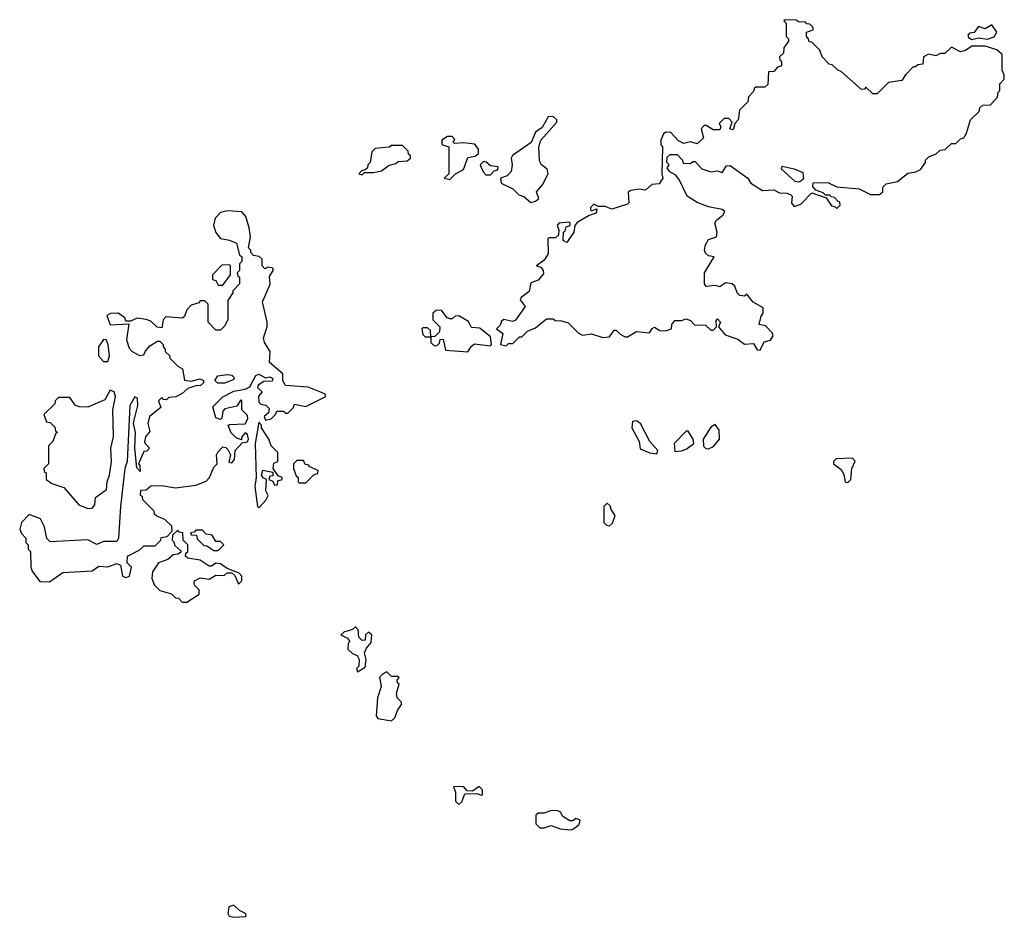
# Model space of a CAD drawing. Extents: x 2472589 to 2662339, y 701009 to 849030.
# Tile 253 of 256: x 2519612 to 2523990, y 785779 to 789770. Entities that reach past the tile are written whole.
import ezdxf

# ---------------------------------------------------------------- set-up
doc = ezdxf.new("R2010")
doc.units = 0

msp = doc.modelspace()

# ---------------------------------------------------------------- linework, layer by layer
at = {"layer": '0CON05XD'}
for points in [[(2522905, 788300), (2522921.7, 788338.3), (2522950, 788345), (2522962.5, 788365), (2522958.3, 788378.3), (2522928.3, 788408.3), (2522900, 788415), (2522908.3, 788451.7), (2522917.5, 788465), (2522918.3, 788488.3), (2522873.6, 788513.6), (2522845, 788550), (2522835, 788540), (2522813.6, 788543.6), (2522802.5, 788555), (2522792.5, 788585), (2522780, 788595), (2522750.7, 788599.3), (2522725, 788582.5), (2522705, 788587.5), (2522665, 788583.3), (2522657.5, 788595), (2522657.5, 788645), (2522700, 788715), (2522675, 788720), (2522661.7, 788731.7), (2522656.7, 788745), (2522660.8, 788769.2), (2522675, 788792.5), (2522710, 788805), (2522713.3, 788825), (2522702.5, 788865), (2522710.7, 788879.3), (2522739.3, 788900.7), (2522747, 788917), (2522735, 788926.7), (2522675, 788937.5), (2522625, 788957.5), (2522580, 788985), (2522546.1, 789056.1), (2522529.3, 789079.3), (2522503.6, 789093.6), (2522491.7, 789111.7), (2522500, 789125), (2522490, 789135), (2522491.7, 789158.3), (2522505, 789170), (2522535, 789170), (2522560, 789145), (2522561.7, 789131.7), (2522595, 789130), (2522605, 789140), (2522615, 789140), (2522645, 789106.7), (2522685, 789093.8), (2522715, 789097.5), (2522735, 789090), (2522755, 789120), (2522771.7, 789121.7), (2522850, 789065), (2522863.6, 789043.6), (2522915, 789010), (2522965, 789013.3), (2522990.7, 789000.7), (2523025, 788998.8), (2523040.7, 788990.7), (2523047.5, 788985), (2523043.6, 788953.6), (2523055, 788940), (2523085, 788950), (2523135, 789000), (2523198.3, 788978.3), (2523221.7, 788941.7), (2523238.3, 788938.3), (2523245, 788930), (2523260, 788945), (2523258.3, 788958.3), (2523251.7, 788961.7), (2523235, 788980), (2523221.7, 788981.7), (2523215, 788990), (2523195, 788990), (2523185, 789000), (2523151.7, 789011.7), (2523138.3, 789028.3), (2523140, 789045), (2523206.1, 789046.1), (2523245, 789026.2), (2523345, 789017.5), (2523395, 788993.3), (2523435, 788993.3), (2523450, 789005), (2523450, 789025), (2523465, 789040), (2523515, 789050), (2523561.7, 789088.3), (2523597, 789093), (2523616.7, 789103.3), (2523640, 789135), (2523640, 789145), (2523655, 789160), (2523687, 789173), (2523705, 789190), (2523727, 789193), (2523755, 789220), (2523775, 789220), (2523795, 789240), (2523810, 789245), (2523822.5, 789265), (2523840, 789325), (2523878.3, 789361.7), (2523881.7, 789378.3), (2523895, 789390), (2523928.3, 789391.7), (2523960, 789425), (2523963, 789447), (2523970, 789455), (2523970, 789485), (2523990, 789505), (2523990, 789525), (2523980, 789545), (2523980, 789615), (2523956.1, 789636.1), (2523905, 789652.5), (2523845, 789652.5), (2523817, 789633), (2523795, 789627.5), (2523755, 789647.5), (2523725, 789620), (2523705, 789620), (2523685, 789610), (2523653, 789617), (2523630, 789605), (2523628.3, 789571.7), (2523605, 789570), (2523595, 789560), (2523585, 789560), (2523550, 789525), (2523535, 789500), (2523475, 789490), (2523425, 789440), (2523405, 789440), (2523375, 789470), (2523368.3, 789461.7), (2523355, 789460), (2523265, 789540), (2523250, 789545), (2523225, 789570), (2523211.7, 789571.7), (2523180, 789605), (2523170, 789635), (2523135, 789670), (2523121.7, 789671.7), (2523120, 789685), (2523110, 789695), (2523110, 789715), (2523140, 789725), (2523140, 789735), (2523125, 789750), (2523111.7, 789751.7), (2523105, 789760), (2523078.3, 789758.3), (2523065, 789767.5), (2523015, 789770), (2523010, 789765), (2523020, 789755), (2523020, 789695), (2523030, 789685), (2523030, 789675), (2523010, 789645), (2523008.3, 789621.7), (2522990, 789605), (2522991.7, 789591.7), (2523000, 789585), (2523000, 789565), (2522981.7, 789558.3), (2522965, 789540), (2522941.7, 789538.3), (2522938.3, 789481.7), (2522925, 789470), (2522885, 789470), (2522880, 789465), (2522875, 789450), (2522853, 789427), (2522850, 789405), (2522813, 789367), (2522807.5, 789325), (2522791.7, 789308.3), (2522785, 789280), (2522770, 789285), (2522780, 789315), (2522765, 789330), (2522745, 789330), (2522721.7, 789308.3), (2522730, 789295), (2522725, 789280), (2522695, 789280), (2522665, 789300), (2522655, 789300), (2522642.5, 789285), (2522652.5, 789245), (2522625, 789217.5), (2522595, 789226.7), (2522565, 789220), (2522541.7, 789231.7), (2522507.7, 789267.7), (2522485, 789270), (2522475, 789262.5), (2522463.3, 789235), (2522463.6, 789213.6), (2522470, 789205), (2522467.5, 789085), (2522472.5, 789065), (2522455, 789040), (2522423, 789037), (2522395, 789012.5), (2522365, 789016.7), (2522329.3, 789010.7), (2522317.5, 789002.5), (2522320, 788955), (2522315, 788950), (2522245, 788927.5), (2522215, 788940), (2522185, 788940), (2522165, 788950), (2522150, 788935), (2522150, 788925), (2522155, 788920), (2522178.3, 788928.3), (2522175, 788910), (2522145, 788900), (2522091.7, 788868.3), (2522080, 788855), (2522076.7, 788825), (2522045, 788780), (2522028.3, 788788.3), (2522030, 788825), (2522038.3, 788831.7), (2522041.7, 788848.3), (2522060, 788855), (2522060, 788865), (2522055, 788870), (2522010, 788865), (2522002.5, 788855), (2522010, 788835), (2522008.3, 788811.7), (2521995, 788800), (2521965, 788800), (2521960, 788795), (2521961.7, 788728.3), (2521945, 788700), (2521910, 788675), (2521929.3, 788669.3), (2521940, 788655), (2521940.7, 788639.3), (2521918.3, 788611.7), (2521885, 788600), (2521878.3, 788561.7), (2521842.5, 788535), (2521837.5, 788525), (2521860, 788495), (2521816.4, 788433.6), (2521805, 788427.5), (2521765, 788437.5), (2521755, 788430), (2521748.3, 788411.7), (2521732.5, 788395), (2521760, 788375), (2521750, 788325), (2521775, 788320), (2521785, 788330), (2521805, 788330), (2521835, 788360), (2521845, 788360), (2521870, 788385), (2521905, 788400), (2521955, 788440), (2521985, 788440), (2521992.5, 788432.5), (2522021.7, 788431.7), (2522051.7, 788421.7), (2522095, 788377.5), (2522115, 788367.5), (2522155, 788372.5), (2522205, 788357.5), (2522235, 788360), (2522255, 788390), (2522265, 788390), (2522281.7, 788371.7), (2522305, 788360), (2522315, 788360), (2522355, 788383.3), (2522412.5, 788377.5), (2522425, 788397.5), (2522435, 788402.5), (2522458.3, 788388.3), (2522483, 788387), (2522510, 788395), (2522512.5, 788415), (2522525, 788432.5), (2522555, 788432.5), (2522575, 788440), (2522595, 788432.5), (2522613, 788413), (2522661.7, 788411.7), (2522685, 788390), (2522695, 788390), (2522710, 788405), (2522708.3, 788431.7), (2522715, 788440), (2522727.5, 788425), (2522720, 788405), (2522749.3, 788369.3), (2522805, 788350), (2522835, 788327.5), (2522875, 788330), (2522891.7, 788301.7), (2522905, 788300)], [(2523845, 789682.5), (2523875, 789690), (2523915, 789683.3), (2523945, 789693.3), (2523957.5, 789715), (2523935, 789747.5), (2523905, 789730), (2523875, 789740), (2523856.7, 789713.3), (2523835, 789710), (2523828.3, 789701.7), (2523830.7, 789690.7), (2523845, 789682.5)], [(2521885, 788957.5), (2521905, 788962.5), (2521920, 788975), (2521910, 789005), (2521937.5, 789035), (2521962.5, 789085), (2521957.5, 789105), (2521932.5, 789125), (2521923, 789143), (2521920, 789205), (2521930, 789235), (2522000, 789315), (2522000, 789325), (2521985, 789340), (2521961.7, 789338.3), (2521935, 789290), (2521905, 789270), (2521886.4, 789223.6), (2521803.6, 789166.4), (2521797.5, 789155), (2521802.5, 789125), (2521797.5, 789095), (2521780, 789075), (2521750, 789065), (2521753, 789043), (2521805, 789017.5), (2521831.7, 788991.7), (2521853.8, 788983.8), (2521885, 788957.5)], [(2521525, 789060), (2521550, 789085), (2521586.2, 789103.8), (2521605, 789157.5), (2521637, 789163), (2521652.5, 789175), (2521652.5, 789195), (2521636.1, 789216.1), (2521585, 789222.5), (2521545, 789220), (2521540, 789225), (2521547, 789237), (2521535, 789250), (2521515, 789250), (2521490, 789235), (2521490, 789215), (2521520, 789205), (2521520, 789085), (2521500, 789065), (2521525, 789060)], [(2521135, 789080), (2521145, 789090), (2521185, 789090), (2521221.7, 789098.3), (2521255, 789122.5), (2521285, 789130), (2521295, 789140), (2521335, 789142.5), (2521350, 789155), (2521350, 789165), (2521341.7, 789171.7), (2521340, 789185), (2521315, 789210), (2521265, 789210), (2521255, 789202.5), (2521193, 789197), (2521178.3, 789181.7), (2521170, 789135), (2521160, 789125), (2521158.3, 789111.7), (2521148.3, 789101.7), (2521131.7, 789098.3), (2521120, 789085), (2521135, 789080)], [(2521705, 789080), (2521721.7, 789098.3), (2521738.3, 789101.7), (2521740, 789115), (2521705, 789120), (2521687, 789137), (2521675, 789140), (2521660, 789125), (2521673, 789093), (2521685, 789080), (2521705, 789080)], [(2523075, 789047.5), (2523060.7, 789050.7), (2523000, 789105), (2523001.7, 789118.3), (2523055, 789107.5), (2523095, 789090), (2523097, 789063), (2523085, 789052.5), (2523075, 789047.5)], [(2519745, 787270), (2519805, 787312.5), (2519935, 787320), (2519965, 787340), (2520005, 787337.5), (2520045, 787352.5), (2520060, 787345), (2520070, 787295), (2520085, 787290), (2520100, 787295), (2520110, 787335), (2520090, 787355), (2520092.5, 787385), (2520147, 787413), (2520165, 787430), (2520215, 787430), (2520240, 787455), (2520241.7, 787468.3), (2520268.3, 787471.7), (2520290, 787495), (2520288.3, 787518.3), (2520258.3, 787548.3), (2520221.7, 787561.7), (2520211.7, 787571.7), (2520210, 787585), (2520160, 787635), (2520158.3, 787648.3), (2520150, 787655), (2520151.7, 787678.3), (2520175, 787680), (2520195, 787697.5), (2520245, 787698.8), (2520305, 787688.8), (2520395, 787700.8), (2520442.2, 787717.8), (2520455.8, 787734.2), (2520475, 787780), (2520490, 787795), (2520487.5, 787835), (2520493, 787847), (2520515, 787870), (2520528.3, 787868.3), (2520538.3, 787858.3), (2520550, 787835), (2520543, 787803), (2520555, 787800), (2520567.5, 787815), (2520570, 787855), (2520601.7, 787888.3), (2520625, 787892.5), (2520630, 787905), (2520625.9, 787925.9), (2520615, 787932.5), (2520600, 787915), (2520598.3, 787901.7), (2520575, 787910), (2520553, 787933), (2520540, 787965), (2520545, 787970), (2520615, 787972.5), (2520626.7, 787995), (2520625, 788010), (2520600, 788035), (2520600, 788075), (2520595, 788080), (2520578.3, 788051.7), (2520525, 788040), (2520515, 788030), (2520511.7, 787998.3), (2520505, 787992.5), (2520485, 788000), (2520470.7, 788049.3), (2520515, 788093.3), (2520565, 788117.5), (2520615, 788127.5), (2520635, 788137.5), (2520651.2, 788165), (2520662.7, 788187.3), (2520675, 788193.3), (2520705, 788177.5), (2520725, 788182.5), (2520737.5, 788175), (2520735, 788162.5), (2520698.3, 788161.7), (2520672.5, 788145), (2520670, 788135), (2520690, 788115), (2520674.1, 788095.9), (2520675, 788070), (2520685, 788060), (2520706.1, 788056.1), (2520721.7, 788041.7), (2520718.3, 788021.7), (2520700, 788005), (2520705, 787990), (2520730, 787995), (2520750, 788015), (2520755, 788030), (2520785, 788030), (2520795, 788020), (2520805, 788020), (2520830, 788045), (2520835, 788060), (2520885, 788050), (2520973.3, 788095), (2520970, 788105), (2520955, 788112.9), (2520895, 788135.8), (2520794, 788144), (2520782.5, 788165), (2520782.5, 788195), (2520722.5, 788245), (2520726, 788295), (2520701.2, 788335), (2520696.2, 788355), (2520712.5, 788405), (2520712.5, 788425), (2520692.5, 788515), (2520726.4, 788593.6), (2520722.5, 788627.5), (2520740, 788655), (2520740, 788665), (2520715, 788670), (2520701.7, 788661.7), (2520690, 788675), (2520690, 788705), (2520677, 788717), (2520651.7, 788721.7), (2520640, 788735), (2520640, 788745), (2520630, 788755), (2520638.8, 788805), (2520632, 788845), (2520618, 788895), (2520600, 788915), (2520535, 788920), (2520505, 788913.3), (2520482, 788888), (2520473.8, 788855), (2520483.9, 788823.9), (2520505, 788797.5), (2520545, 788790), (2520576.4, 788776.4), (2520590, 788725), (2520600, 788715), (2520600, 788695), (2520590, 788685), (2520590, 788655), (2520580, 788645), (2520581.7, 788631.7), (2520590, 788625), (2520590, 788595), (2520560, 788565), (2520560, 788555), (2520538.3, 788521.7), (2520537.5, 788435), (2520523, 788407), (2520505, 788390), (2520485, 788390), (2520450, 788425), (2520450, 788505), (2520435, 788520), (2520415, 788520), (2520408.3, 788511.7), (2520375, 788500), (2520355, 788480), (2520345, 788450), (2520335, 788442.5), (2520261.7, 788448.3), (2520250, 788435), (2520245, 788400), (2520223, 788403), (2520195, 788430), (2520175, 788437.5), (2520135, 788442.5), (2520105, 788430), (2520085, 788430), (2520080, 788445), (2520050, 788465), (2520016.7, 788463.3), (2520000, 788455), (2520015, 788412.5), (2520098.3, 788418.3), (2520087, 788347), (2520099.3, 788309.3), (2520112.5, 788295), (2520145, 788277.5), (2520165, 788280), (2520170, 788295), (2520190.7, 788319.3), (2520225, 788340), (2520235, 788340), (2520250, 788325), (2520250, 788315), (2520260, 788305), (2520260, 788295), (2520280, 788275), (2520280, 788265), (2520315, 788230), (2520337, 788217), (2520345, 788167.5), (2520375, 788163.3), (2520415, 788172.5), (2520430, 788165), (2520430, 788155), (2520417, 788143), (2520395, 788142.5), (2520360, 788130), (2520335, 788107.5), (2520307, 788093), (2520275, 788090), (2520265, 788080), (2520251.7, 788081.7), (2520245, 788090), (2520230, 788075), (2520240, 788045), (2520190, 788005), (2520182.5, 787975), (2520191.7, 787938.3), (2520172.5, 787915), (2520167.5, 787895), (2520170, 787885), (2520190, 787865), (2520178.3, 787851.7), (2520165, 787850), (2520140, 787795), (2520147, 787787), (2520148.3, 787761.7), (2520133, 787777), (2520124, 787865), (2520128, 787935), (2520118, 787975), (2520121.2, 787988.8), (2520137.1, 788055), (2520136.4, 788086.4), (2520125, 788092.5), (2520102.9, 788055), (2520090.8, 787805), (2520080.5, 787775), (2520060.6, 787605), (2520051.8, 787465), (2520045, 787449.4), (2519985, 787449.4), (2519955, 787436.7), (2519915, 787457.5), (2519748.3, 787448.3), (2519733, 787463), (2519722.5, 787515), (2519705, 787550), (2519655, 787570), (2519620, 787535), (2519612.5, 787505), (2519620, 787485), (2519640, 787465), (2519640, 787445), (2519650, 787435), (2519650, 787415), (2519660, 787405), (2519662.5, 787335), (2519668.3, 787318.3), (2519701.7, 787271.7), (2519745, 787270)], [(2520515, 788590), (2520550, 788635), (2520550, 788675), (2520545, 788680), (2520511.7, 788678.3), (2520470, 788635), (2520470, 788615), (2520485, 788610), (2520495, 788590), (2520515, 788590)], [(2521605, 788292.5), (2521621.2, 788318.8), (2521635, 788328.8), (2521705, 788320), (2521710, 788325), (2521705, 788360), (2521658.3, 788398.3), (2521621.7, 788401.7), (2521608.3, 788428.3), (2521565, 788452.5), (2521548.3, 788451.7), (2521535, 788440), (2521525, 788440), (2521513.6, 788443.6), (2521488.3, 788478.3), (2521463.6, 788476.4), (2521450, 788465), (2521450, 788435), (2521480, 788405), (2521478.3, 788381.7), (2521458.3, 788361.7), (2521440, 788360), (2521438.3, 788388.3), (2521425, 788400), (2521405, 788400), (2521400, 788395), (2521405, 788370), (2521415, 788360), (2521440, 788360), (2521440, 788335), (2521455, 788320), (2521468.3, 788321.7), (2521478.3, 788331.7), (2521481.7, 788348.3), (2521495, 788350), (2521505, 788300), (2521605, 788292.5)], [(2520005, 788250), (2520012.5, 788275), (2520006.4, 788326.4), (2519996.4, 788346.4), (2519985, 788347.5), (2519963.3, 788315), (2519962.5, 788275), (2519985, 788250), (2520005, 788250)], [(2520525, 788153.3), (2520493.6, 788153.6), (2520480, 788165), (2520493.8, 788186.2), (2520535, 788192.5), (2520555, 788190), (2520565, 788180), (2520565, 788170), (2520525, 788153.3)], [(2519915, 787596.7), (2519935, 787597.5), (2519947, 787613), (2519950, 787645), (2519999.1, 787680.9), (2520001.4, 787715), (2520012.2, 787745), (2520020, 787805), (2520017.5, 787865), (2520029.6, 787915), (2520026.5, 788035), (2520038, 788095), (2520032.5, 788115), (2520015, 788122.5), (2519990.3, 788079.7), (2519915, 788047.5), (2519878.3, 788048.3), (2519860, 788055), (2519835, 788090), (2519785, 788090), (2519770, 788075), (2519768.3, 788061.7), (2519720, 788015), (2519731.7, 787981.7), (2519748.3, 787978.3), (2519768.3, 787958.3), (2519771.7, 787941.7), (2519780, 787935), (2519771.7, 787928.3), (2519760, 787895), (2519740, 787875), (2519740, 787795), (2519720, 787775), (2519721.7, 787761.7), (2519730, 787755), (2519730, 787725), (2519755, 787707.5), (2519809.3, 787689.3), (2519875, 787613.3), (2519915, 787596.7)], [(2520675, 787600), (2520706.4, 787633.6), (2520717.5, 787655), (2520707.5, 787675), (2520710, 787725), (2520695, 787732.5), (2520687.5, 787745), (2520693.6, 787766.4), (2520738.3, 787758.3), (2520738.3, 787741.7), (2520725, 787740), (2520720, 787725), (2520738.3, 787718.3), (2520745, 787700), (2520758.3, 787701.7), (2520760, 787720), (2520780, 787725), (2520780, 787735), (2520761.7, 787741.7), (2520740, 787775), (2520741.7, 787798.3), (2520760, 787805), (2520760, 787845), (2520730, 787875), (2520720, 787905), (2520687.5, 787955), (2520687.5, 787967.5), (2520675, 787980), (2520660, 787885), (2520663.8, 787735), (2520658, 787695), (2520670, 787605), (2520675, 787600)], [(2522445, 787840), (2522450, 787855), (2522413.9, 787893.9), (2522372.5, 787975), (2522355, 787986.7), (2522337, 787983), (2522333.3, 787955), (2522366.7, 787895), (2522371.7, 787861.7), (2522413.6, 787843.6), (2522445, 787840)], [(2522675, 787862.5), (2522697.7, 787872.3), (2522723.8, 787905), (2522722.5, 787945), (2522705, 787970), (2522685, 787957.5), (2522651.2, 787905), (2522653, 787873), (2522663, 787863), (2522675, 787862.5)], [(2522525, 787850), (2522555, 787853.3), (2522575, 787860), (2522610, 787885), (2522606.7, 787905), (2522585, 787940), (2522575, 787940), (2522522.5, 787885), (2522525, 787850)], [(2523295, 787712.5), (2523307.5, 787725), (2523312.5, 787775), (2523327.5, 787807.5), (2523315, 787820), (2523243, 787817), (2523230, 787805), (2523230, 787795), (2523265, 787770), (2523277, 787747), (2523282.5, 787715), (2523295, 787712.5)], [(2520885, 787710), (2520921.7, 787748.3), (2520938.3, 787751.7), (2520940, 787765), (2520901.7, 787781.7), (2520895, 787790), (2520881.7, 787791.7), (2520875, 787810), (2520845, 787810), (2520830, 787795), (2520830, 787775), (2520841.7, 787741.7), (2520850, 787735), (2520850, 787715), (2520855, 787710), (2520885, 787710)], [(2522235, 787520), (2522248.3, 787531.7), (2522260, 787565), (2522241.7, 787591.7), (2522238.3, 787608.3), (2522225, 787620), (2522210, 787605), (2522210, 787535), (2522221.7, 787521.7), (2522235, 787520)], [(2520355, 787180), (2520410, 787215), (2520410, 787235), (2520390, 787255), (2520387.5, 787265), (2520390, 787275), (2520415, 787287.5), (2520455, 787282.5), (2520485, 787300), (2520521.7, 787298.3), (2520535, 787310), (2520555, 787310), (2520568.3, 787298.3), (2520585, 787260), (2520600, 787275), (2520600, 787295), (2520588.3, 787308.3), (2520535, 787330), (2520505, 787351.2), (2520485, 787353.3), (2520465, 787340), (2520455, 787340), (2520415, 787366.7), (2520360, 787375), (2520350, 787385), (2520351.7, 787398.3), (2520360, 787405), (2520360, 787435), (2520340, 787455), (2520338.3, 787488.3), (2520321.7, 787491.7), (2520315, 787500), (2520291.7, 787478.3), (2520290, 787455), (2520298.3, 787448.3), (2520301.7, 787431.7), (2520328.3, 787408.3), (2520328.3, 787401.7), (2520317, 787393), (2520295, 787390), (2520270.7, 787369.3), (2520230, 787355), (2520202.5, 787315), (2520200, 787285), (2520212.5, 787255), (2520235, 787232.5), (2520287, 787217), (2520305, 787200), (2520318.3, 787198.3), (2520335, 787180), (2520355, 787180)], [(2520495, 787410), (2520520, 787435), (2520505, 787450), (2520485, 787450), (2520468.3, 787478.3), (2520441.7, 787481.7), (2520425, 787500), (2520395, 787500), (2520388.3, 787491.7), (2520371.7, 787488.3), (2520375, 787480), (2520398.3, 787478.3), (2520401.7, 787461.7), (2520431.7, 787431.7), (2520445, 787430), (2520475, 787410), (2520495, 787410)], [(2521115, 786870), (2521148.8, 786891.2), (2521152.5, 786925), (2521146.2, 786955), (2521153.8, 786976.2), (2521175, 787000), (2521177.5, 787035), (2521163, 787047), (2521150, 787035), (2521148.3, 787011.7), (2521135, 787010), (2521120, 787025), (2521117.5, 787057.5), (2521105, 787070), (2521091.7, 787058.3), (2521053, 787047), (2521040, 787035), (2521069.3, 787019.3), (2521080, 787005), (2521073, 786997), (2521071.7, 786971.7), (2521091.7, 786951.7), (2521113, 786943), (2521122.5, 786925), (2521120, 786895), (2521110, 786885), (2521115, 786870)], [(2521265, 786652.5), (2521280, 786665), (2521291.7, 786698.3), (2521310, 786725), (2521310, 786735), (2521290, 786755), (2521287.5, 786775), (2521300, 786815), (2521291.7, 786821.7), (2521290, 786835), (2521300, 786845), (2521295, 786850), (2521265, 786850), (2521245, 786870), (2521225, 786860), (2521212.5, 786845), (2521220, 786805), (2521203.3, 786755), (2521197.5, 786675), (2521205, 786662.5), (2521265, 786652.5)], [(2521565, 786280), (2521578.3, 786291.7), (2521591.7, 786328.3), (2521645, 786330), (2521665, 786322.5), (2521670, 786325), (2521670, 786345), (2521655, 786360), (2521625, 786340), (2521601.7, 786341.7), (2521585, 786360), (2521541.7, 786358.3), (2521550, 786335), (2521550, 786295), (2521565, 786280)], [(2522065, 786167.5), (2522075, 786172.5), (2522099.3, 786190.7), (2522105, 786210), (2522085, 786217.5), (2522071.7, 786208.3), (2522058.3, 786208.3), (2522027, 786227), (2522016.4, 786246.4), (2522005, 786252.5), (2521975, 786253.3), (2521945, 786242.5), (2521918.3, 786241.7), (2521907.5, 786232.5), (2521906.7, 786195), (2521925, 786176.7), (2521945, 786176.7), (2521975, 786187.5), (2522015, 786172.5), (2522065, 786167.5)], [(2520565, 785778.8), (2520615, 785782.5), (2520620, 785785), (2520616.4, 785796.4), (2520589.3, 785809.3), (2520565, 785832.5), (2520542.5, 785825), (2520537.5, 785795), (2520543.9, 785783.9), (2520565, 785778.8)]]:
    msp.add_lwpolyline(points, dxfattribs=at)

doc.saveas('drawing.dxf')
